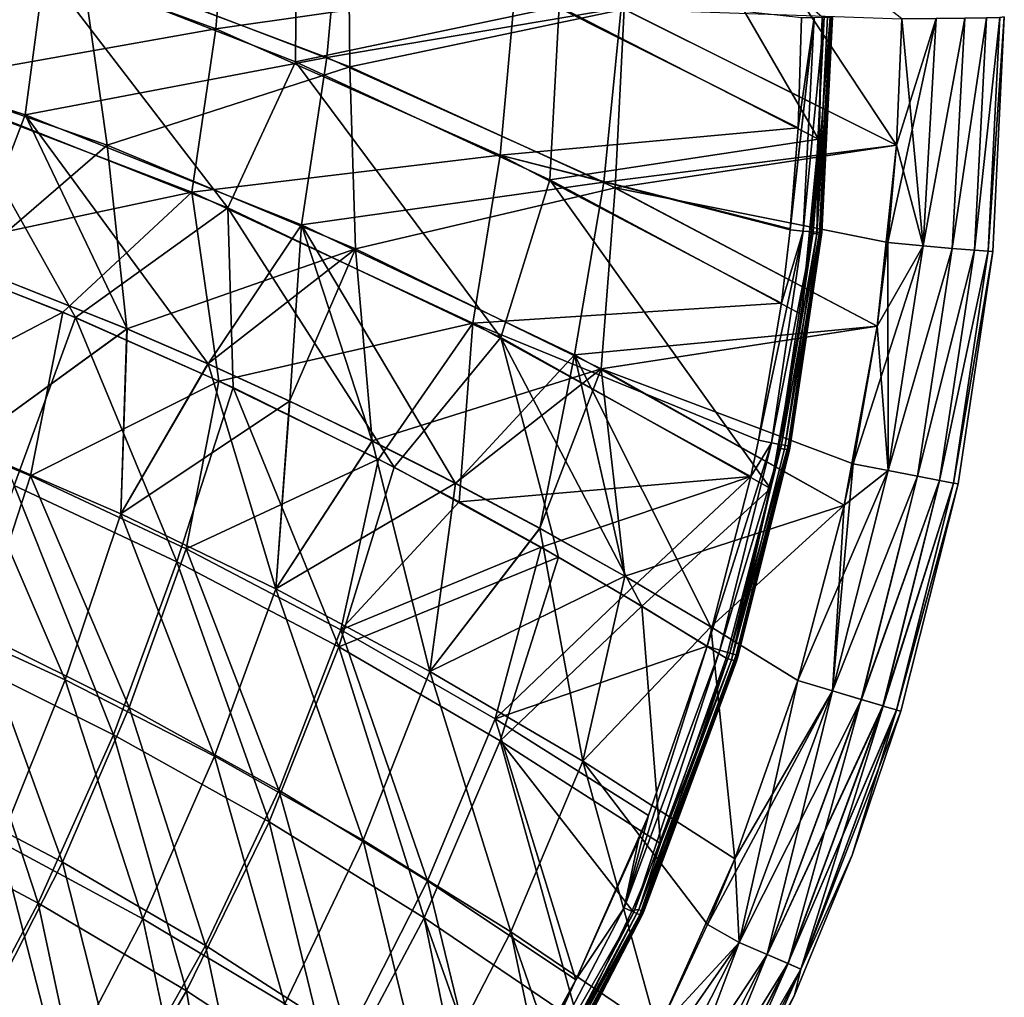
# Model space of a CAD drawing. Header units: metres. Extents: x -109 to 109, y -63 to 140.
# Tile 162 of 256: x 15 to 25, y -48 to -38. Entities that reach past the tile are written whole.
import ezdxf

# ---------------------------------------------------------------- set-up
doc = ezdxf.new("R2010")
doc.units = ezdxf.units.M
doc.layers.add('solid_502308_SW0001', color=7, linetype='CONTINUOUS')

msp = doc.modelspace()

# ---------------------------------------------------------------- linework, layer by layer
at = {"layer": 'solid_502308_SW0001'}
for points in [[(11.83013, -37.681976, 15.155005), (14.973355, -36.918419, 14.29024), (12.012409, -36.013428, 15.155692)], [(16.741285, -37.725594, 11.758393), (13.733129, -36.624306, 12.796418), (16.885197, -36.00359, 11.764322)], [(16.741285, -37.725594, 11.758393), (16.885197, -36.00359, 11.764322), (19.881645, -37.276943, 10.525388)], [(13.989138, -38.460308, -12.745575), (14.8883, -37.019798, -12.523191), (12.18038, -36.145531, -13.348876)], [(12.498308, -36.147667, -15.127188), (15.334709, -37.043262, -14.271026), (12.984237, -38.029228, -14.936039)], [(20.988428, -37.505119, 11.998724), (23.871265, -38.942547, 10.574109), (21.989204, -36.097603, 11.560923)], [(23.871265, -38.942547, 10.574109), (23.925835, -37.6222, 10.580003), (21.989204, -36.097603, 11.560923)], [(14.8883, -37.019798, -12.523191), (17.576588, -38.073044, -11.531735), (17.591743, -36.283283, -11.591715)], [(14.973355, -36.918419, 14.29024), (17.906494, -38.024517, 13.235636), (18.066156, -36.257999, 13.238715)], [(18.128485, -36.282444, -13.314356), (18.144939, -38.123856, -13.241104), (15.334709, -37.043262, -14.271026)], [(17.576588, -38.073044, -11.531735), (20.339632, -37.491985, -10.416698), (17.591743, -36.283283, -11.591715)], [(17.906494, -38.024517, 13.235636), (20.988428, -37.505119, 11.998724), (18.066156, -36.257999, 13.238715)], [(18.128485, -36.282444, -13.314356), (21.019196, -37.519367, -12.084591), (18.144939, -38.123856, -13.241104)], [(20.339632, -37.491985, -10.416698), (23.055027, -38.879589, -9.070954), (21.532827, -36.251102, -9.881822)], [(23.055027, -38.879589, -9.070954), (23.092606, -37.602219, -9.084577), (21.532827, -36.251102, -9.881822)], [(13.521213, -38.296581, 12.795276), (13.733129, -36.624306, 12.796418), (16.741285, -37.725594, 11.758393)], [(11.83013, -37.681976, 15.155005), (14.747749, -38.625462, 14.288995), (14.973355, -36.918419, 14.29024)], [(14.747749, -38.625462, 14.288995), (17.906494, -38.024517, 13.235636), (14.973355, -36.918419, 14.29024)], [(15.334709, -37.043262, -14.271026), (15.606383, -38.944889, -14.096282), (12.984237, -38.029228, -14.936039)], [(13.989138, -38.460308, -12.745575), (16.869633, -39.599224, -11.706667), (14.8883, -37.019798, -12.523191)], [(16.869633, -39.599224, -11.706667), (17.576588, -38.073044, -11.531735), (14.8883, -37.019798, -12.523191)], [(15.334709, -37.043262, -14.271026), (18.144939, -38.123856, -13.241104), (15.606383, -38.944889, -14.096282)], [(19.720951, -39.050442, 10.514966), (16.741285, -37.725594, 11.758393), (19.881645, -37.276943, 10.525388)], [(19.720951, -39.050442, 10.514966), (19.881645, -37.276943, 10.525388), (22.840685, -38.762524, 9.084051)], [(22.840685, -38.762524, 9.084051), (19.881645, -37.276943, 10.525388), (22.874891, -37.607975, 9.097461)], [(17.576588, -38.073044, -11.531735), (20.24052, -39.306137, -10.375645), (20.339632, -37.491985, -10.416698)], [(17.906494, -38.024517, 13.235636), (20.806595, -39.33173, 11.994043), (20.988428, -37.505119, 11.998724)], [(21.019196, -37.519367, -12.084591), (20.924383, -39.38945, -12.039335), (18.144939, -38.123856, -13.241104)], [(20.24052, -39.306137, -10.375645), (23.055027, -38.879589, -9.070954), (20.339632, -37.491985, -10.416698)], [(20.806595, -39.33173, 11.994043), (23.871265, -38.942547, 10.574109), (20.988428, -37.505119, 11.998724)], [(21.019196, -37.519367, -12.084591), (23.871265, -38.942547, -10.674109), (20.924383, -39.38945, -12.039335)], [(23.925835, -37.6222, -10.680003), (23.871265, -38.942547, -10.674109), (21.019196, -37.519367, -12.084591)], [(23.008823, -37.606567, 9.003309), (22.757294, -39.831066, 9.073668), (22.758419, -39.819954, 9.073766)], [(22.893532, -39.843575, 8.979991), (22.757294, -39.831066, 9.073668), (23.008823, -37.606567, 9.003309)], [(23.008823, -37.606567, 9.003309), (22.758419, -39.819954, 9.073766), (22.840685, -38.762524, 9.084051)], [(23.008823, -37.606567, 9.003309), (22.840685, -38.762524, 9.084051), (22.874891, -37.607975, 9.097461)], [(22.893532, -39.843575, 8.979991), (23.008823, -37.606567, 9.003309), (23.112316, -37.604671, 8.876463)], [(22.999098, -39.852642, 8.852444), (22.893532, -39.843575, 8.979991), (23.112316, -37.604671, 8.876463)], [(22.999098, -39.852642, 8.852444), (23.112316, -37.604671, 8.876463), (23.177662, -37.602425, 8.726367)], [(23.065916, -39.857647, 8.700769), (22.999098, -39.852642, 8.852444), (23.177662, -37.602425, 8.726367)], [(23.035261, -39.874516, -9.017949), (23.186954, -37.600891, -8.978382), (23.149521, -37.601662, -9.040156)], [(23.035261, -39.874516, -9.017949), (23.073551, -39.877773, -8.95561), (23.186954, -37.600891, -8.978382)], [(23.035261, -39.874516, -9.017949), (23.149521, -37.601662, -9.040156), (23.092606, -37.602219, -9.084577)], [(23.035261, -39.874516, -9.017949), (23.092606, -37.602219, -9.084577), (23.055027, -38.879589, -9.070954)], [(23.065916, -39.857647, 8.700769), (23.200001, -37.599998, 8.564197), (23.088892, -39.858131, 8.536542)], [(23.065916, -39.857647, 8.700769), (23.177662, -37.602425, 8.726367), (23.200001, -37.599998, 8.564197)], [(23.073551, -39.877773, -8.95561), (23.086889, -39.878403, -8.883606), (23.200001, -37.599998, -8.907339)], [(23.073551, -39.877773, -8.95561), (23.200001, -37.599998, -8.907339), (23.186954, -37.600891, -8.978382)], [(23.086889, -39.878403, -8.883606), (23.200001, -37.599998, 8.564197), (23.200001, -37.599998, -8.907339)], [(23.088892, -39.858131, 8.536542), (23.200001, -37.599998, 8.564197), (23.086889, -39.878403, -8.883606)], [(24.287189, -37.619171, -10.437951), (23.780827, -39.962696, -10.670214), (23.871265, -38.942547, -10.674109)], [(24.148909, -39.997192, -10.429829), (23.780827, -39.962696, -10.670214), (24.287189, -37.619171, -10.437951)], [(24.287189, -37.619171, -10.437951), (23.871265, -38.942547, -10.674109), (23.925835, -37.6222, -10.680003)], [(24.148909, -39.997189, 10.329828), (23.925835, -37.6222, 10.580003), (23.871265, -38.942547, 10.574109)], [(24.148909, -39.997189, 10.329828), (24.287189, -37.619171, 10.337952), (23.925835, -37.6222, 10.580003)], [(24.148909, -39.997192, -10.429829), (24.287189, -37.619171, -10.437951), (24.587669, -37.615231, -10.123511)], [(24.455694, -40.024906, -10.114271), (24.148909, -39.997192, -10.429829), (24.587669, -37.615231, -10.123511)], [(24.148909, -39.997189, 10.329828), (24.587669, -37.615231, 10.023511), (24.287189, -37.619171, 10.337952)], [(24.148909, -39.997189, 10.329828), (24.455694, -40.024902, 10.014271), (24.587669, -37.615231, 10.023511)], [(24.455694, -40.024906, -10.114271), (24.587669, -37.615231, -10.123511), (24.813061, -37.610573, -9.751554)], [(24.686264, -40.04454, -9.738884), (24.455694, -40.024906, -10.114271), (24.813061, -37.610573, -9.751554)], [(24.455694, -40.024902, 10.014271), (24.813061, -37.610573, 9.651553), (24.587669, -37.615231, 10.023511)], [(24.455694, -40.024902, 10.014271), (24.686264, -40.044537, 9.638884), (24.813061, -37.610573, 9.651553)], [(24.686264, -40.04454, -9.738884), (24.813061, -37.610573, -9.751554), (24.952705, -37.605415, -9.33967)], [(24.829405, -40.055141, -9.321918), (24.686264, -40.04454, -9.738884), (24.952705, -37.605415, -9.33967)], [(24.686264, -40.044537, 9.638884), (24.952705, -37.605415, 9.23967), (24.813061, -37.610573, 9.651553)], [(24.686264, -40.044537, 9.638884), (24.829405, -40.055141, 9.221917), (24.952705, -37.605415, 9.23967)], [(24.829405, -40.055141, 9.221917), (24.878166, -40.056141, 8.783617), (25, -37.599998, 8.80734)], [(24.829405, -40.055141, 9.221917), (25, -37.599998, 8.80734), (24.952705, -37.605415, 9.23967)], [(24.829405, -40.055141, -9.321918), (25, -37.599998, -8.907339), (24.878166, -40.056141, -8.883617)], [(24.829405, -40.055141, -9.321918), (24.952705, -37.605415, -9.33967), (25, -37.599998, -8.907339)], [(25, -37.599998, -8.907339), (25, -37.599998, 8.80734), (24.878166, -40.056141, 8.783617)], [(24.878166, -40.056141, -8.883617), (25, -37.599998, -8.907339), (24.878166, -40.056141, 8.783617)], [(14.143752, -40.20491, 14.385626), (14.747749, -38.625462, 14.288995), (11.83013, -37.681976, 15.155005)], [(16.490183, -39.436127, 11.755177), (13.521213, -38.296581, 12.795276), (16.741285, -37.725594, 11.758393)], [(16.490183, -39.436127, 11.755177), (16.741285, -37.725594, 11.758393), (19.720951, -39.050442, 10.514966)], [(12.984237, -38.029228, -14.936039), (15.606383, -38.944889, -14.096282), (14.141043, -40.203899, -14.486523)], [(14.747749, -38.625462, 14.288995), (17.639042, -39.778606, 13.233543), (17.906494, -38.024517, 13.235636)], [(17.639042, -39.778606, 13.233543), (20.806595, -39.33173, 11.994043), (17.906494, -38.024517, 13.235636)], [(18.144939, -38.123856, -13.241104), (18.20595, -40.030884, -13.103106), (15.606383, -38.944889, -14.096282)], [(16.869633, -39.599224, -11.706667), (19.725842, -40.957859, -10.472923), (17.576588, -38.073044, -11.531735)], [(19.725842, -40.957859, -10.472923), (20.24052, -39.306137, -10.375645), (17.576588, -38.073044, -11.531735)], [(18.144939, -38.123856, -13.241104), (20.924383, -39.38945, -12.039335), (18.20595, -40.030884, -13.103106)], [(13.535908, -40.065079, 12.69438), (13.521213, -38.296581, 12.795276), (16.490183, -39.436127, 11.755177)], [(13.652245, -40.108242, -12.755959), (15.271835, -40.749874, -12.185628), (13.989138, -38.460308, -12.745575)], [(15.271835, -40.749874, -12.185628), (16.869633, -39.599224, -11.706667), (13.989138, -38.460308, -12.745575)], [(14.143752, -40.20491, 14.385626), (15.814248, -40.868095, 13.798739), (14.747749, -38.625462, 14.288995)], [(16.66143, -41.234707, 13.474741), (17.639042, -39.778606, 13.233543), (14.747749, -38.625462, 14.288995)], [(15.814248, -40.868095, 13.798739), (16.66143, -41.234707, 13.474741), (14.747749, -38.625462, 14.288995)], [(19.720951, -39.050442, 10.514966), (22.840685, -38.762524, 9.084051), (22.758419, -39.819954, 9.073766)], [(15.606383, -38.944889, -14.096282), (15.812025, -40.867161, -13.899566), (14.141043, -40.203899, -14.486523)], [(15.606383, -38.944889, -14.096282), (18.20595, -40.030884, -13.103106), (15.812025, -40.867161, -13.899566)], [(20.24052, -39.306137, -10.375645), (22.876076, -40.719273, -9.055755), (23.055027, -38.879589, -9.070954)], [(20.806595, -39.33173, 11.994043), (23.669086, -40.839901, 10.567314), (23.871265, -38.942547, 10.574109)], [(23.871265, -38.942547, -10.674109), (23.780827, -39.962696, -10.670214), (20.924383, -39.38945, -12.039335)], [(22.876076, -40.719273, -9.055755), (22.977169, -39.869061, -9.062156), (23.055027, -38.879589, -9.070954)], [(23.035261, -39.874516, -9.017949), (23.055027, -38.879589, -9.070954), (22.977169, -39.869061, -9.062156)], [(23.669086, -40.839901, 10.567314), (23.780827, -39.962692, 10.570214), (23.871265, -38.942547, 10.574109)], [(24.148909, -39.997189, 10.329828), (23.871265, -38.942547, 10.574109), (23.780827, -39.962692, 10.570214)], [(19.434258, -40.808388, 10.508364), (16.490183, -39.436127, 11.755177), (19.720951, -39.050442, 10.514966)], [(19.434258, -40.808388, 10.508364), (19.720951, -39.050442, 10.514966), (22.666401, -40.599419, 9.067354)], [(22.757294, -39.831066, 9.073668), (19.720951, -39.050442, 10.514966), (22.758419, -39.819954, 9.073766)], [(22.757294, -39.831066, 9.073668), (22.666401, -40.599419, 9.067354), (19.720951, -39.050442, 10.514966)], [(17.639042, -39.778606, 13.233543), (20.499054, -41.141418, 11.990699), (20.806595, -39.33173, 11.994043)], [(19.725842, -40.957859, -10.472923), (22.551916, -42.538425, -9.045342), (20.24052, -39.306137, -10.375645)], [(22.551916, -42.538425, -9.045342), (22.876076, -40.719273, -9.055755), (20.24052, -39.306137, -10.375645)], [(20.499054, -41.141418, 11.990699), (23.669086, -40.839901, 10.567314), (20.806595, -39.33173, 11.994043)], [(15.140285, -40.694904, 12.134431), (13.535908, -40.065079, 12.69438), (16.490183, -39.436127, 11.755177)], [(16.775623, -41.414623, 11.496286), (15.140285, -40.694904, 12.134431), (16.490183, -39.436127, 11.755177)], [(16.775623, -41.414623, 11.496286), (16.490183, -39.436127, 11.755177), (19.434258, -40.808388, 10.508364)], [(20.924383, -39.38945, -12.039335), (20.779308, -41.28722, -11.958016), (18.20595, -40.030884, -13.103106)], [(20.924383, -39.38945, -12.039335), (23.669086, -40.839901, -10.667314), (20.779308, -41.28722, -11.958016)], [(23.780827, -39.962696, -10.670214), (23.669086, -40.839901, -10.667314), (20.924383, -39.38945, -12.039335)], [(15.271835, -40.749874, -12.185628), (16.923153, -41.483471, -11.535336), (16.869633, -39.599224, -11.706667)], [(18.609119, -42.317158, -10.798531), (19.725842, -40.957859, -10.472923), (16.869633, -39.599224, -11.706667)], [(16.923153, -41.483471, -11.535336), (18.609119, -42.317158, -10.798531), (16.869633, -39.599224, -11.706667)], [(16.66143, -41.234707, 13.474741), (17.51652, -41.625713, 13.129524), (17.639042, -39.778606, 13.233543)], [(17.51652, -41.625713, 13.129524), (18.380913, -42.04266, 12.761801), (17.639042, -39.778606, 13.233543)], [(19.254034, -42.486237, 12.371027), (20.499054, -41.141418, 11.990699), (17.639042, -39.778606, 13.233543)], [(18.380913, -42.04266, 12.761801), (19.254034, -42.486237, 12.371027), (17.639042, -39.778606, 13.233543)], [(22.893532, -39.843575, 8.979991), (22.426395, -42.03487, 9.05792), (22.666401, -40.599419, 9.067354)], [(22.562572, -42.061134, 8.964573), (22.426395, -42.03487, 9.05792), (22.893532, -39.843575, 8.979991)], [(22.562572, -42.061134, 8.964573), (22.893532, -39.843575, 8.979991), (22.999098, -39.852642, 8.852444)], [(22.66823, -42.081192, 8.83659), (22.562572, -42.061134, 8.964573), (22.999098, -39.852642, 8.852444)], [(22.640213, -42.117386, -9.047373), (22.977169, -39.869061, -9.062156), (22.876076, -40.719273, -9.055755)], [(23.035261, -39.874516, -9.017949), (22.977169, -39.869061, -9.062156), (22.640213, -42.117386, -9.047373)], [(22.698349, -42.128689, -9.003236), (23.035261, -39.874516, -9.017949), (22.640213, -42.117386, -9.047373)], [(22.893532, -39.843575, 8.979991), (22.666401, -40.599419, 9.067354), (22.757294, -39.831066, 9.073668)], [(22.66823, -42.081192, 8.83659), (22.999098, -39.852642, 8.852444), (23.065916, -39.857647, 8.700769)], [(22.735184, -42.093441, 8.683904), (22.66823, -42.081192, 8.83659), (23.065916, -39.857647, 8.700769)], [(22.698349, -42.128689, -9.003236), (23.073551, -39.877773, -8.95561), (23.035261, -39.874516, -9.017949)], [(22.698349, -42.128689, -9.003236), (22.736732, -42.136005, -8.940538), (23.073551, -39.877773, -8.95561)], [(22.735184, -42.093441, 8.683904), (23.065916, -39.857647, 8.700769), (23.088892, -39.858131, 8.536542)], [(22.735184, -42.093441, 8.683904), (23.088892, -39.858131, 8.536542), (22.758224, -42.096977, 8.518368)], [(22.736732, -42.136005, -8.940538), (23.086889, -39.878403, -8.883606), (23.073551, -39.877773, -8.95561)], [(22.736732, -42.136005, -8.940538), (22.749992, -42.138432, -8.867931), (23.086889, -39.878403, -8.883606)], [(22.758224, -42.096977, 8.518368), (23.086889, -39.878403, -8.883606), (22.749992, -42.138432, -8.867931)], [(22.758224, -42.096977, 8.518368), (23.088892, -39.858131, 8.536542), (23.086889, -39.878403, -8.883606)], [(24.148909, -39.997192, -10.429829), (23.416273, -42.280991, -10.663348), (23.669086, -40.839901, -10.667314)], [(23.784409, -42.353069, -10.424133), (23.416273, -42.280991, -10.663348), (24.148909, -39.997192, -10.429829)], [(23.78441, -42.353062, 10.324133), (23.780827, -39.962692, 10.570214), (23.669086, -40.839901, 10.567314)], [(24.148909, -39.997192, -10.429829), (23.669086, -40.839901, -10.667314), (23.780827, -39.962696, -10.670214)], [(23.78441, -42.353062, 10.324133), (24.148909, -39.997189, 10.329828), (23.780827, -39.962692, 10.570214)], [(23.784409, -42.353069, -10.424133), (24.148909, -39.997192, -10.429829), (24.455694, -40.024906, -10.114271)], [(23.78441, -42.353062, 10.324133), (24.455694, -40.024902, 10.014271), (24.148909, -39.997189, 10.329828)], [(13.168874, -41.725315, 12.67075), (13.535908, -40.065079, 12.69438), (15.140285, -40.694904, 12.134431)], [(14.630108, -42.507908, -12.229241), (15.271835, -40.749874, -12.185628), (13.652245, -40.108242, -12.755959)], [(18.20595, -40.030884, -13.103106), (16.659382, -41.233795, -13.575545), (15.812025, -40.867161, -13.899566)], [(18.20595, -40.030884, -13.103106), (17.514635, -41.624828, -13.230306), (16.659382, -41.233795, -13.575545)], [(18.20595, -40.030884, -13.103106), (18.379208, -42.041813, -12.862544), (17.514635, -41.624828, -13.230306)], [(18.20595, -40.030884, -13.103106), (20.779308, -41.28722, -11.958016), (18.379208, -42.041813, -12.862544)], [(24.091644, -42.412632, -10.107913), (23.784409, -42.353069, -10.424133), (24.455694, -40.024906, -10.114271)], [(23.78441, -42.353062, 10.324133), (24.091646, -42.412624, 10.007914), (24.455694, -40.024902, 10.014271)], [(24.091644, -42.412632, -10.107913), (24.455694, -40.024906, -10.114271), (24.686264, -40.04454, -9.738884)], [(24.322794, -42.456684, -9.730334), (24.091644, -42.412632, -10.107913), (24.686264, -40.04454, -9.738884)], [(24.091646, -42.412624, 10.007914), (24.686264, -40.044537, 9.638884), (24.455694, -40.024902, 10.014271)], [(24.091646, -42.412624, 10.007914), (24.322796, -42.456676, 9.630334), (24.686264, -40.044537, 9.638884)], [(24.322794, -42.456684, -9.730334), (24.686264, -40.04454, -9.738884), (24.829405, -40.055141, -9.321918)], [(24.466419, -42.483047, -9.31008), (24.322794, -42.456684, -9.730334), (24.829405, -40.055141, -9.321918)], [(24.322796, -42.456676, 9.630334), (24.829405, -40.055141, 9.221917), (24.686264, -40.044537, 9.638884)], [(24.322796, -42.456676, 9.630334), (24.466421, -42.48304, 9.210079), (24.829405, -40.055141, 9.221917)], [(24.466419, -42.483047, -9.31008), (24.829405, -40.055141, -9.321918), (24.878166, -40.056141, -8.883617)], [(24.466419, -42.483047, -9.31008), (24.878166, -40.056141, -8.883617), (24.515406, -42.490448, -8.867926)], [(24.466421, -42.48304, 9.210079), (24.878166, -40.056141, 8.783617), (24.829405, -40.055141, 9.221917)], [(24.466421, -42.48304, 9.210079), (24.515408, -42.49044, 8.767926), (24.878166, -40.056141, 8.783617)], [(24.515406, -42.490448, -8.867926), (24.878166, -40.056141, -8.883617), (24.515408, -42.49044, 8.767926)], [(24.878166, -40.056141, -8.883617), (24.878166, -40.056141, 8.783617), (24.515408, -42.49044, 8.767926)], [(14.114108, -42.100616, 14.236126), (15.814248, -40.868095, 13.798739), (14.143752, -40.20491, 14.385626)], [(14.11411, -42.100613, -14.336125), (14.141043, -40.203899, -14.486523), (15.812025, -40.867161, -13.899566)], [(19.434258, -40.808388, 10.508364), (22.666401, -40.599419, 9.067354), (22.426395, -42.03487, 9.05792)], [(14.803211, -42.407928, 12.083758), (13.168874, -41.725315, 12.67075), (15.140285, -40.694904, 12.134431)], [(14.803211, -42.407928, 12.083758), (15.140285, -40.694904, 12.134431), (16.775623, -41.414623, 11.496286)], [(22.551916, -42.538425, -9.045342), (22.640213, -42.117386, -9.047373), (22.876076, -40.719273, -9.055755)], [(16.334803, -43.30825, -11.544794), (15.271835, -40.749874, -12.185628), (14.630108, -42.507908, -12.229241)], [(16.334803, -43.30825, -11.544794), (16.923153, -41.483471, -11.535336), (15.271835, -40.749874, -12.185628)], [(18.444857, -42.232109, 10.773594), (16.775623, -41.414623, 11.496286), (19.434258, -40.808388, 10.508364)], [(19.29232, -42.679886, 10.378661), (18.444857, -42.232109, 10.773594), (19.434258, -40.808388, 10.508364)], [(19.29232, -42.679886, 10.378661), (19.434258, -40.808388, 10.508364), (22.347126, -42.415611, 9.055907)], [(22.347126, -42.415611, 9.055907), (19.434258, -40.808388, 10.508364), (22.426395, -42.03487, 9.05792)], [(14.114108, -42.100616, 14.236126), (15.746817, -42.806961, 13.631602), (15.814248, -40.868095, 13.798739)], [(15.746819, -42.806961, -13.731602), (14.11411, -42.100613, -14.336125), (15.812025, -40.867161, -13.899566)], [(15.746817, -42.806961, 13.631602), (16.66143, -41.234707, 13.474741), (15.814248, -40.868095, 13.798739)], [(15.746819, -42.806961, -13.731602), (15.812025, -40.867161, -13.899566), (16.659382, -41.233795, -13.575545)], [(20.499054, -41.141418, 11.990699), (23.323015, -42.71468, 10.562337), (23.669086, -40.839901, 10.567314)], [(23.669086, -40.839901, -10.667314), (23.416273, -42.280991, -10.663348), (20.779308, -41.28722, -11.958016)], [(23.323015, -42.71468, 10.562337), (23.416275, -42.280983, 10.563348), (23.669086, -40.839901, 10.567314)], [(23.78441, -42.353062, 10.324133), (23.669086, -40.839901, 10.567314), (23.416275, -42.280983, 10.563348)], [(18.609119, -42.317158, -10.798531), (20.330618, -43.259163, -9.968667), (19.725842, -40.957859, -10.472923)], [(21.204777, -43.773514, -9.516687), (22.551916, -42.538425, -9.045342), (19.725842, -40.957859, -10.472923)], [(20.330618, -43.259163, -9.968667), (21.204777, -43.773514, -9.516687), (19.725842, -40.957859, -10.472923)], [(15.746817, -42.806961, 13.631602), (17.370392, -43.591789, 12.961108), (16.66143, -41.234707, 13.474741)], [(15.746819, -42.806961, -13.731602), (16.659382, -41.233795, -13.575545), (17.514635, -41.624828, -13.230306)], [(17.370392, -43.591789, 12.961108), (17.51652, -41.625713, 13.129524), (16.66143, -41.234707, 13.474741)], [(19.254034, -42.486237, 12.371027), (20.136152, -42.957588, 11.956276), (20.499054, -41.141418, 11.990699)], [(20.136152, -42.957588, 11.956276), (21.027765, -43.458069, 11.516438), (20.499054, -41.141418, 11.990699)], [(21.928286, -43.988487, 11.050895), (23.323015, -42.71468, 10.562337), (20.499054, -41.141418, 11.990699)], [(21.027765, -43.458069, 11.516438), (21.928286, -43.988487, 11.050895), (20.499054, -41.141418, 11.990699)], [(20.779308, -41.28722, -11.958016), (19.252502, -42.485439, -12.471729), (18.379208, -42.041813, -12.862544)], [(20.779308, -41.28722, -11.958016), (20.134848, -42.956875, -12.056904), (19.252502, -42.485439, -12.471729)], [(20.779308, -41.28722, -11.958016), (21.026804, -43.457516, -11.616924), (20.134848, -42.956875, -12.056904)], [(20.779308, -41.28722, -11.958016), (23.323015, -42.714684, -10.662337), (21.026804, -43.457516, -11.616924)], [(23.416273, -42.280991, -10.663348), (23.323015, -42.714684, -10.662337), (20.779308, -41.28722, -11.958016)], [(16.43181, -43.173008, 11.427511), (14.803211, -42.407928, 12.083758), (16.775623, -41.414623, 11.496286)], [(16.43181, -43.173008, 11.427511), (16.775623, -41.414623, 11.496286), (18.444857, -42.232109, 10.773594)], [(18.031986, -44.200081, -10.784263), (16.923153, -41.483471, -11.535336), (16.334803, -43.30825, -11.544794)], [(18.031986, -44.200081, -10.784263), (18.609119, -42.317158, -10.798531), (16.923153, -41.483471, -11.535336)], [(17.370396, -43.591789, -13.061108), (15.746819, -42.806961, -13.731602), (17.514635, -41.624828, -13.230306)], [(17.370392, -43.591789, 12.961108), (18.380913, -42.04266, 12.761801), (17.51652, -41.625713, 13.129524)], [(17.370396, -43.591789, -13.061108), (17.514635, -41.624828, -13.230306), (18.379208, -42.041813, -12.862544)], [(14.26511, -44.05278, 12.043624), (13.168874, -41.725315, 12.67075), (14.803211, -42.407928, 12.083758)], [(17.370392, -43.591789, 12.961108), (18.983923, -44.455097, 12.225019), (18.380913, -42.04266, 12.761801)], [(17.370396, -43.591789, -13.061108), (18.379208, -42.041813, -12.862544), (19.252502, -42.485439, -12.471729)], [(18.983923, -44.455097, 12.225019), (19.254034, -42.486237, 12.371027), (18.380913, -42.04266, 12.761801)], [(22.562572, -42.061134, 8.964573), (21.887651, -44.192551, 9.049037), (22.347126, -42.415611, 9.055907)], [(22.562572, -42.061134, 8.964573), (22.021877, -44.232601, 8.955479), (21.887651, -44.192551, 9.049037)], [(22.66823, -42.081192, 8.83659), (22.021877, -44.232601, 8.955479), (22.562572, -42.061134, 8.964573)], [(22.562572, -42.061134, 8.964573), (22.347126, -42.415611, 9.055907), (22.426395, -42.03487, 9.05792)], [(13.59236, -43.822086, 14.186196), (15.165611, -44.542442, 13.589838), (14.114108, -42.100616, 14.236126)], [(15.165614, -44.542442, -13.689837), (13.592361, -43.822086, -14.286196), (14.11411, -42.100613, -14.336125)], [(15.165611, -44.542442, 13.589838), (15.746817, -42.806961, 13.631602), (14.114108, -42.100616, 14.236126)], [(15.165614, -44.542442, -13.689837), (14.11411, -42.100613, -14.336125), (15.746819, -42.806961, -13.731602)], [(22.66823, -42.081192, 8.83659), (22.126177, -44.263554, 8.826225), (22.021877, -44.232601, 8.955479)], [(22.735184, -42.093441, 8.683904), (22.126177, -44.263554, 8.826225), (22.66823, -42.081192, 8.83659)], [(22.735184, -42.093441, 8.683904), (22.19186, -44.282822, 8.671768), (22.126177, -44.263554, 8.826225)], [(22.14469, -44.335228, -8.994604), (22.640213, -42.117386, -9.047373), (22.551916, -42.538425, -9.045342)], [(22.14469, -44.335228, -8.994604), (22.698349, -42.128689, -9.003236), (22.640213, -42.117386, -9.047373)], [(22.14469, -44.335228, -8.994604), (22.736732, -42.136005, -8.940538), (22.698349, -42.128689, -9.003236)], [(22.14469, -44.335228, -8.994604), (22.182482, -44.346539, -8.931135), (22.736732, -42.136005, -8.940538)], [(22.182482, -44.346539, -8.931135), (22.749992, -42.138432, -8.867931), (22.736732, -42.136005, -8.940538)], [(22.182482, -44.346539, -8.931135), (22.195681, -44.34866, -8.859151), (22.749992, -42.138432, -8.867931)], [(22.735184, -42.093441, 8.683904), (22.758224, -42.096977, 8.518368), (22.19186, -44.282822, 8.671768)], [(22.19186, -44.282822, 8.671768), (22.758224, -42.096977, 8.518368), (22.213728, -44.288898, 8.508309)], [(22.749992, -42.138432, -8.867931), (22.195681, -44.34866, -8.859151), (22.213728, -44.288898, 8.508309)], [(22.758224, -42.096977, 8.518368), (22.749992, -42.138432, -8.867931), (22.213728, -44.288898, 8.508309)], [(18.053488, -44.020939, 10.702174), (16.43181, -43.173008, 11.427511), (18.444857, -42.232109, 10.773594)], [(18.053488, -44.020939, 10.702174), (18.444857, -42.232109, 10.773594), (19.29232, -42.679886, 10.378661)], [(18.031986, -44.200081, -10.784263), (20.330618, -43.259163, -9.968667), (18.609119, -42.317158, -10.798531)], [(23.784409, -42.353069, -10.424133), (22.837347, -44.549774, -10.658913), (23.323015, -42.714684, -10.662337)], [(23.201134, -44.659588, -10.418584), (22.837347, -44.549774, -10.658913), (23.784409, -42.353069, -10.424133)], [(23.200125, -44.659283, 10.31943), (23.416275, -42.280983, 10.563348), (23.323015, -42.71468, 10.562337)], [(23.200125, -44.659283, 10.31943), (23.78441, -42.353062, 10.324133), (23.416275, -42.280983, 10.563348)], [(23.200125, -44.659283, 10.31943), (24.091646, -42.412624, 10.007914), (23.78441, -42.353062, 10.324133)], [(23.201134, -44.659588, -10.418584), (23.784409, -42.353069, -10.424133), (24.091644, -42.412632, -10.107913)], [(23.784409, -42.353069, -10.424133), (23.323015, -42.714684, -10.662337), (23.416273, -42.280991, -10.663348)], [(15.836784, -44.833725, 11.395631), (14.26511, -44.05278, 12.043624), (14.803211, -42.407928, 12.083758)], [(15.836784, -44.833725, 11.395631), (14.803211, -42.407928, 12.083758), (16.43181, -43.173008, 11.427511)], [(20.148939, -43.155338, 9.959998), (19.29232, -42.679886, 10.378661), (22.347126, -42.415611, 9.055907)], [(21.014164, -43.65926, 9.51702), (20.148939, -43.155338, 9.959998), (22.347126, -42.415611, 9.055907)], [(21.014164, -43.65926, 9.51702), (22.347126, -42.415611, 9.055907), (21.887651, -44.192551, 9.049037)], [(23.200125, -44.659283, 10.31943), (23.503883, -44.750671, 10.000148), (24.091646, -42.412624, 10.007914)], [(23.50112, -44.74984, -10.103785), (23.201134, -44.659588, -10.418584), (24.091644, -42.412632, -10.107913)], [(23.50112, -44.74984, -10.103785), (24.091644, -42.412632, -10.107913), (24.322794, -42.456684, -9.730334)], [(23.728436, -44.817871, -9.725117), (23.50112, -44.74984, -10.103785), (24.322794, -42.456684, -9.730334)], [(23.503883, -44.750671, 10.000148), (24.322796, -42.456676, 9.630334), (24.091646, -42.412624, 10.007914)], [(23.503883, -44.750671, 10.000148), (23.728436, -44.817871, 9.625116), (24.322796, -42.456676, 9.630334)], [(23.728436, -44.817871, 9.625116), (23.731686, -44.81884, 9.618022), (24.322796, -42.456676, 9.630334)], [(23.728436, -44.817871, -9.725117), (24.322794, -42.456684, -9.730334), (24.466419, -42.483047, -9.31008)], [(23.731686, -44.81884, 9.618022), (24.466421, -42.48304, 9.210079), (24.322796, -42.456676, 9.630334)], [(14.630108, -42.507908, -12.229241), (14.032726, -44.302261, -12.17994), (15.670382, -45.119751, -11.505759)], [(16.334803, -43.30825, -11.544794), (14.630108, -42.507908, -12.229241), (15.670382, -45.119751, -11.505759)], [(18.983927, -44.455097, -12.325018), (17.370396, -43.591789, -13.061108), (19.252502, -42.485439, -12.471729)], [(18.983923, -44.455097, 12.225019), (20.136152, -42.957588, 11.956276), (19.254034, -42.486237, 12.371027)], [(18.983927, -44.455097, -12.325018), (19.252502, -42.485439, -12.471729), (20.134848, -42.956875, -12.056904)], [(21.204777, -43.773514, -9.516687), (22.087334, -44.317978, -9.039091), (22.551916, -42.538425, -9.045342)], [(22.14469, -44.335228, -8.994604), (22.551916, -42.538425, -9.045342), (22.087334, -44.317978, -9.039091)], [(23.732241, -44.819004, -9.716801), (23.728436, -44.817871, -9.725117), (24.466419, -42.483047, -9.31008)], [(23.731686, -44.81884, 9.618022), (23.869661, -44.859657, 9.203218), (24.466421, -42.48304, 9.210079)], [(23.869661, -44.859653, -9.303218), (23.732241, -44.819004, -9.716801), (24.466419, -42.483047, -9.31008)], [(23.869661, -44.859657, 9.203218), (23.871996, -44.860336, 9.192402), (24.466421, -42.48304, 9.210079)], [(23.869661, -44.859653, -9.303218), (24.466419, -42.483047, -9.31008), (24.515406, -42.490448, -8.867926)], [(23.872278, -44.860416, -9.291082), (23.869661, -44.859653, -9.303218), (24.515406, -42.490448, -8.867926)], [(23.871996, -44.860336, 9.192402), (24.515408, -42.49044, 8.767926), (24.466421, -42.48304, 9.210079)], [(23.871996, -44.860336, 9.192402), (23.917751, -44.873112, 8.759151), (24.515408, -42.49044, 8.767926)], [(23.872278, -44.860416, -9.291082), (24.515406, -42.490448, -8.867926), (23.917751, -44.873112, -8.859151)], [(24.515406, -42.490448, -8.867926), (24.515408, -42.49044, 8.767926), (23.917751, -44.873112, 8.759151)], [(23.917751, -44.873112, -8.859151), (24.515406, -42.490448, -8.867926), (23.917751, -44.873112, 8.759151)], [(18.053488, -44.020939, 10.702174), (19.29232, -42.679886, 10.378661), (20.148939, -43.155338, 9.959998)], [(23.323015, -42.714684, -10.662337), (21.927761, -43.988171, -11.151172), (21.026804, -43.457516, -11.616924)], [(23.323015, -42.714684, -10.662337), (22.837347, -44.549774, -10.658913), (21.927761, -43.988171, -11.151172)], [(21.928286, -43.988487, 11.050895), (22.837347, -44.549774, 10.558912), (23.323015, -42.71468, 10.562337)], [(23.200125, -44.659283, 10.31943), (23.323015, -42.71468, 10.562337), (22.837347, -44.549774, 10.558912)], [(15.165611, -44.542442, 13.589838), (16.730362, -45.342838, 12.928331), (15.746817, -42.806961, 13.631602)], [(16.730366, -45.342838, -13.028331), (15.165614, -44.542442, -13.689837), (15.746819, -42.806961, -13.731602)], [(16.730362, -45.342838, 12.928331), (17.370392, -43.591789, 12.961108), (15.746817, -42.806961, 13.631602)], [(16.730366, -45.342838, -13.028331), (15.746819, -42.806961, -13.731602), (17.370396, -43.591789, -13.061108)], [(18.983923, -44.455097, 12.225019), (20.5865, -45.396893, 11.423714), (20.136152, -42.957588, 11.956276)], [(18.983927, -44.455097, -12.325018), (20.134848, -42.956875, -12.056904), (21.026804, -43.457516, -11.616924)], [(20.5865, -45.396893, 11.423714), (21.027765, -43.458069, 11.516438), (20.136152, -42.957588, 11.956276)], [(17.402277, -45.699242, 10.679253), (15.836784, -44.833725, 11.395631), (16.43181, -43.173008, 11.427511)], [(17.402277, -45.699242, 10.679253), (16.43181, -43.173008, 11.427511), (18.053488, -44.020939, 10.702174)], [(19.667061, -44.952118, 9.907916), (18.053488, -44.020939, 10.702174), (20.148939, -43.155338, 9.959998)], [(19.667061, -44.952118, 9.907916), (20.148939, -43.155338, 9.959998), (21.014164, -43.65926, 9.51702)], [(19.720295, -45.183853, -9.947837), (20.330618, -43.259163, -9.968667), (18.031986, -44.200081, -10.784263)], [(19.720295, -45.183853, -9.947837), (21.204777, -43.773514, -9.516687), (20.330618, -43.259163, -9.968667)], [(16.334803, -43.30825, -11.544794), (15.670382, -45.119751, -11.505759), (17.301411, -46.030693, -10.756439)], [(18.031986, -44.200081, -10.784263), (16.334803, -43.30825, -11.544794), (17.301411, -46.030693, -10.756439)], [(20.586504, -45.396893, -11.523712), (18.983927, -44.455097, -12.325018), (21.026804, -43.457516, -11.616924)], [(20.5865, -45.396893, 11.423714), (21.928286, -43.988487, 11.050895), (21.027765, -43.458069, 11.516438)], [(20.586504, -45.396893, -11.523712), (21.026804, -43.457516, -11.616924), (21.927761, -43.988171, -11.151172)], [(16.730362, -45.342838, 12.928331), (18.285767, -46.223274, 12.202028), (17.370392, -43.591789, 12.961108)], [(18.285769, -46.223274, -12.302028), (16.730366, -45.342838, -13.028331), (17.370396, -43.591789, -13.061108)], [(18.285767, -46.223274, 12.202028), (18.983923, -44.455097, 12.225019), (17.370392, -43.591789, 12.961108)], [(18.285769, -46.223274, -12.302028), (17.370396, -43.591789, -13.061108), (18.983927, -44.455097, -12.325018)], [(19.667061, -44.952118, 9.907916), (21.014164, -43.65926, 9.51702), (21.887651, -44.192551, 9.049037)], [(21.400944, -46.259945, -9.034571), (21.204777, -43.773514, -9.516687), (19.720295, -45.183853, -9.947837)], [(21.400944, -46.259945, -9.034571), (22.087334, -44.317978, -9.039091), (21.204777, -43.773514, -9.516687)], [(14.482599, -46.239872, 13.520009), (15.165611, -44.542442, 13.589838), (13.59236, -43.822086, 14.186196)], [(14.482598, -46.239868, -13.62001), (13.592361, -43.822086, -14.286196), (15.165614, -44.542442, -13.689837)], [(18.960442, -46.649715, 9.894631), (17.402277, -45.699242, 10.679253), (18.053488, -44.020939, 10.702174)], [(18.960442, -46.649715, 9.894631), (18.053488, -44.020939, 10.702174), (19.667061, -44.952118, 9.907916)], [(20.5865, -45.396893, 11.423714), (22.179031, -46.418365, 10.55654), (21.928286, -43.988487, 11.050895)], [(22.17902, -46.418392, -10.65654), (20.586504, -45.396893, -11.523712), (21.927761, -43.988171, -11.151172)], [(22.17902, -46.418392, -10.65654), (21.927761, -43.988171, -11.151172), (22.837347, -44.549774, -10.658913)], [(22.179031, -46.418365, 10.55654), (22.837347, -44.549774, 10.558912), (21.928286, -43.988487, 11.050895)], [(15.135959, -46.452629, 11.343065), (13.631945, -45.663216, 11.976854), (14.26511, -44.05278, 12.043624)], [(15.135959, -46.452629, 11.343065), (14.26511, -44.05278, 12.043624), (15.836784, -44.833725, 11.395631)], [(18.031986, -44.200081, -10.784263), (17.301411, -46.030693, -10.756439), (18.92449, -47.035522, -9.932138)], [(19.720295, -45.183853, -9.947837), (18.031986, -44.200081, -10.784263), (18.92449, -47.035522, -9.932138)], [(21.272449, -45.966618, 9.04447), (19.667061, -44.952118, 9.907916), (21.887651, -44.192551, 9.049037)], [(21.020184, -46.932034, 8.949338), (21.272449, -45.966618, 9.04447), (21.887651, -44.192551, 9.049037)], [(22.021877, -44.232601, 8.955479), (21.020184, -46.932034, 8.949338), (21.887651, -44.192551, 9.049037)], [(21.120041, -46.976265, 8.820439), (21.020184, -46.932034, 8.949338), (22.021877, -44.232601, 8.955479)], [(22.126177, -44.263554, 8.826225), (21.120041, -46.976265, 8.820439), (22.021877, -44.232601, 8.955479)], [(14.032726, -44.302261, -12.17994), (13.325958, -46.056046, -12.097201), (14.883475, -46.881538, -11.440459)], [(15.670382, -45.119751, -11.505759), (14.032726, -44.302261, -12.17994), (14.883475, -46.881538, -11.440459)], [(21.183174, -47.00399, 8.666205), (21.120041, -46.976265, 8.820439), (22.126177, -44.263554, 8.826225)], [(21.174206, -46.949738, -8.988971), (22.14469, -44.335228, -8.994604), (21.400944, -46.259945, -9.034571)], [(21.174206, -46.949738, -8.988971), (22.182482, -44.346539, -8.931135), (22.14469, -44.335228, -8.994604)], [(22.19186, -44.282822, 8.671768), (21.183174, -47.00399, 8.666205), (22.126177, -44.263554, 8.826225)], [(22.19186, -44.282822, 8.671768), (21.21011, -47.000515, 8.500938), (21.183174, -47.00399, 8.666205)], [(22.19186, -44.282822, 8.671768), (22.213728, -44.288898, 8.508309), (21.21011, -47.000515, 8.500938)], [(21.227377, -46.961479, -8.853064), (21.21011, -47.000515, 8.500938), (22.213728, -44.288898, 8.508309)], [(22.195681, -44.34866, -8.859151), (21.227377, -46.961479, -8.853064), (22.213728, -44.288898, 8.508309)], [(22.14469, -44.335228, -8.994604), (22.087334, -44.317978, -9.039091), (21.400944, -46.259945, -9.034571)], [(21.210527, -46.965672, -8.925635), (22.182482, -44.346539, -8.931135), (21.174206, -46.949738, -8.988971)], [(21.210527, -46.965672, -8.925635), (22.195681, -44.34866, -8.859151), (22.182482, -44.346539, -8.931135)], [(21.210527, -46.965672, -8.925635), (21.227377, -46.961479, -8.853064), (22.195681, -44.34866, -8.859151)], [(15.977837, -47.048218, -12.973557), (14.482598, -46.239868, -13.62001), (15.165614, -44.542442, -13.689837)], [(14.482599, -46.239872, 13.520009), (15.977839, -47.048225, 12.873554), (15.165611, -44.542442, 13.589838)], [(15.977839, -47.048225, 12.873554), (16.730362, -45.342838, 12.928331), (15.165611, -44.542442, 13.589838)], [(15.977837, -47.048218, -12.973557), (15.165614, -44.542442, -13.689837), (16.730366, -45.342838, -13.028331)], [(18.285767, -46.223274, 12.202028), (19.830973, -47.18375, 11.41128), (18.983923, -44.455097, 12.225019)], [(19.830976, -47.18375, -11.511278), (18.285769, -46.223274, -12.302028), (18.983927, -44.455097, -12.325018)], [(19.830973, -47.18375, 11.41128), (20.5865, -45.396893, 11.423714), (18.983923, -44.455097, 12.225019)], [(19.830976, -47.18375, -11.511278), (18.983927, -44.455097, -12.325018), (20.586504, -45.396893, -11.523712)], [(22.224466, -47.295094, -10.416709), (22.17902, -46.418392, -10.65654), (22.837347, -44.549774, -10.658913)], [(23.200125, -44.659283, 10.31943), (22.837347, -44.549774, 10.558912), (22.179031, -46.418365, 10.55654)], [(22.224466, -47.295094, -10.416709), (22.837347, -44.549774, -10.658913), (23.201134, -44.659588, -10.418584)], [(23.200125, -44.659283, 10.31943), (22.179031, -46.418365, 10.55654), (21.891491, -47.106091, 10.55585)], [(22.223495, -47.294674, 10.317552), (23.200125, -44.659283, 10.31943), (21.891491, -47.106091, 10.55585)], [(22.223495, -47.294674, 10.317552), (23.503883, -44.750671, 10.000148), (23.200125, -44.659283, 10.31943)], [(22.516176, -47.421772, -10.098248), (22.224466, -47.295094, -10.416709), (23.201134, -44.659588, -10.418584)], [(22.516176, -47.421772, -10.098248), (23.201134, -44.659588, -10.418584), (23.50112, -44.74984, -10.103785)], [(22.735281, -47.516655, -9.716735), (22.516176, -47.421772, -10.098248), (23.50112, -44.74984, -10.103785)], [(22.735281, -47.516655, -9.716735), (23.50112, -44.74984, -10.103785), (23.728436, -44.817871, -9.725117)], [(16.634504, -47.327518, 10.642246), (15.135959, -46.452629, 11.343065), (15.836784, -44.833725, 11.395631)], [(16.634504, -47.327518, 10.642246), (15.836784, -44.833725, 11.395631), (17.402277, -45.699242, 10.679253)], [(22.223495, -47.294674, 10.317552), (22.515402, -47.421444, 9.999305), (23.503883, -44.750671, 10.000148)], [(22.515402, -47.421444, 9.999305), (23.728436, -44.817871, 9.625116), (23.503883, -44.750671, 10.000148)], [(22.515402, -47.421444, 9.999305), (23.731686, -44.81884, 9.618022), (23.728436, -44.817871, 9.625116)], [(22.515402, -47.421444, 9.999305), (22.734743, -47.516426, 9.617954), (23.731686, -44.81884, 9.618022)], [(22.734743, -47.516426, 9.617954), (23.869661, -44.859657, 9.203218), (23.731686, -44.81884, 9.618022)], [(22.735281, -47.516655, -9.716735), (23.728436, -44.817871, -9.725117), (23.732241, -44.819004, -9.716801)], [(22.870687, -47.574928, -9.291494), (22.735281, -47.516655, -9.716735), (23.732241, -44.819004, -9.716801)], [(22.870687, -47.574928, -9.291494), (23.732241, -44.819004, -9.716801), (23.869661, -44.859653, -9.303218)], [(20.512375, -47.685043, 9.041053), (18.960442, -46.649715, 9.894631), (19.667061, -44.952118, 9.907916)], [(20.512375, -47.685043, 9.041053), (19.667061, -44.952118, 9.907916), (21.272449, -45.966618, 9.04447)], [(22.734743, -47.516426, 9.617954), (23.871996, -44.860336, 9.192402), (23.869661, -44.859657, 9.203218)], [(22.734743, -47.516426, 9.617954), (22.870413, -47.574818, 9.192813), (23.871996, -44.860336, 9.192402)], [(22.870413, -47.574818, 9.192813), (23.917751, -44.873112, 8.759151), (23.871996, -44.860336, 9.192402)], [(22.870413, -47.574818, 9.192813), (23.407391, -46.37991, 8.755602), (23.917751, -44.873112, 8.759151)], [(22.870687, -47.574928, -9.291494), (23.869661, -44.859653, -9.303218), (23.872278, -44.860416, -9.291082)], [(22.870687, -47.574928, -9.291494), (23.872278, -44.860416, -9.291082), (23.407377, -46.37994, -8.855602)], [(23.872278, -44.860416, -9.291082), (23.917751, -44.873112, -8.859151), (23.407377, -46.37994, -8.855602)], [(23.407377, -46.37994, -8.855602), (23.917751, -44.873112, -8.859151), (23.407391, -46.37991, 8.755602)], [(23.917751, -44.873112, -8.859151), (23.917751, -44.873112, 8.759151), (23.407391, -46.37991, 8.755602)], [(15.670382, -45.119751, -11.505759), (14.883475, -46.881538, -11.440459), (16.435207, -47.80138, -10.710354)], [(17.301411, -46.030693, -10.756439), (15.670382, -45.119751, -11.505759), (16.435207, -47.80138, -10.710354)], [(19.720295, -45.183853, -9.947837), (18.92449, -47.035522, -9.932138), (20.542603, -48.133278, -9.031495)], [(21.103647, -46.960636, -9.033223), (19.720295, -45.183853, -9.947837), (20.542603, -48.133278, -9.031495)], [(21.103647, -46.960636, -9.033223), (21.400944, -46.259945, -9.034571), (19.720295, -45.183853, -9.947837)], [(17.464432, -47.937405, -12.263707), (15.977837, -47.048218, -12.973557), (16.730366, -45.342838, -13.028331)], [(15.977839, -47.048225, 12.873554), (17.464434, -47.937412, 12.163706), (16.730362, -45.342838, 12.928331)], [(17.464434, -47.937412, 12.163706), (18.285767, -46.223274, 12.202028), (16.730362, -45.342838, 12.928331)], [(17.464432, -47.937405, -12.263707), (16.730366, -45.342838, -13.028331), (18.285769, -46.223274, -12.302028)], [(19.830973, -47.18375, 11.41128), (21.369352, -48.222298, 10.555051), (20.5865, -45.396893, 11.423714)], [(21.369349, -48.222309, -10.655051), (19.830976, -47.18375, -11.511278), (20.586504, -45.396893, -11.523712)], [(21.891491, -47.106091, 10.55585), (22.179031, -46.418365, 10.55654), (20.5865, -45.396893, 11.423714)], [(21.369352, -48.222298, 10.555051), (21.891491, -47.106091, 10.55585), (20.5865, -45.396893, 11.423714)], [(21.369349, -48.222309, -10.655051), (20.586504, -45.396893, -11.523712), (22.17902, -46.418392, -10.65654)], [(14.334542, -48.023045, 11.269511), (13.631945, -45.663216, 11.976854), (15.135959, -46.452629, 11.343065)], [(18.126471, -48.288261, 9.874516), (16.634504, -47.327518, 10.642246), (17.402277, -45.699242, 10.679253)], [(18.126471, -48.288261, 9.874516), (17.402277, -45.699242, 10.679253), (18.960442, -46.649715, 9.894631)], [(20.512375, -47.685043, 9.041053), (21.272449, -45.966618, 9.04447), (21.169794, -46.222748, 9.043882)], [(21.020184, -46.932034, 8.949338), (21.169794, -46.222748, 9.043882), (21.272449, -45.966618, 9.04447)], [(14.883475, -46.881538, -11.440459), (13.325958, -46.056046, -12.097201), (13.979398, -48.58432, -11.349099)], [(17.301411, -46.030693, -10.756439), (16.435207, -47.80138, -10.710354), (17.979885, -48.815998, -9.907016)], [(18.92449, -47.035522, -9.932138), (17.301411, -46.030693, -10.756439), (17.979885, -48.815998, -9.907016)], [(13.701501, -47.89238, 13.422432), (15.11693, -48.699963, 12.797131), (14.482599, -46.239872, 13.520009)], [(15.11694, -48.699963, -12.897128), (13.701509, -47.89238, -13.522429), (14.482598, -46.239868, -13.62001)], [(15.11694, -48.699963, -12.897128), (14.482598, -46.239868, -13.62001), (15.977837, -47.048218, -12.973557)], [(15.11693, -48.699963, 12.797131), (15.977839, -47.048225, 12.873554), (14.482599, -46.239872, 13.520009)], [(18.941599, -48.907425, -11.490788), (17.464432, -47.937405, -12.263707), (18.285769, -46.223274, -12.302028)], [(17.464434, -47.937412, 12.163706), (18.941601, -48.907433, 11.390786), (18.285767, -46.223274, 12.202028)], [(18.941601, -48.907433, 11.390786), (19.830973, -47.18375, 11.41128), (18.285767, -46.223274, 12.202028)], [(18.941599, -48.907425, -11.490788), (18.285769, -46.223274, -12.302028), (19.830976, -47.18375, -11.511278)], [(21.020184, -46.932034, 8.949338), (20.512375, -47.685043, 9.041053), (21.169794, -46.222748, 9.043882)], [(21.174206, -46.949738, -8.988971), (21.400944, -46.259945, -9.034571), (21.103647, -46.960636, -9.033223)], [(22.803825, -47.845921, -8.85279), (23.407377, -46.37994, -8.855602), (22.803852, -47.84586, 8.75279)], [(22.870687, -47.574928, -9.291494), (23.407377, -46.37994, -8.855602), (22.803825, -47.845921, -8.85279)], [(23.407377, -46.37994, -8.855602), (23.407391, -46.37991, 8.755602), (22.803852, -47.84586, 8.75279)], [(22.870413, -47.574818, 9.192813), (22.803852, -47.84586, 8.75279), (23.407391, -46.37991, 8.755602)], [(15.75587, -48.898048, 10.590775), (14.334542, -48.023045, 11.269511), (15.135959, -46.452629, 11.343065)], [(15.75587, -48.898048, 10.590775), (15.135959, -46.452629, 11.343065), (16.634504, -47.327518, 10.642246)], [(21.369349, -48.222309, -10.655051), (22.17902, -46.418392, -10.65654), (21.891937, -47.105072, -10.65585)], [(22.224466, -47.295094, -10.416709), (21.891937, -47.105072, -10.65585), (22.17902, -46.418392, -10.65654)], [(19.613508, -49.334789, 9.038977), (18.126471, -48.288261, 9.874516), (18.960442, -46.649715, 9.894631)], [(19.613508, -49.334789, 9.038977), (18.960442, -46.649715, 9.894631), (20.512375, -47.685043, 9.041053)], [(14.883475, -46.881538, -11.440459), (13.979398, -48.58432, -11.349099), (15.439215, -49.501274, -10.646246)], [(16.435207, -47.80138, -10.710354), (14.883475, -46.881538, -11.440459), (15.439215, -49.501274, -10.646246)], [(21.020184, -46.932034, 8.949338), (19.687778, -49.483971, 8.946089), (20.512375, -47.685043, 9.041053)], [(21.120041, -46.976265, 8.820439), (19.687778, -49.483971, 8.946089), (21.020184, -46.932034, 8.949338)], [(21.120041, -46.976265, 8.820439), (19.781412, -49.540741, 8.817431), (19.687778, -49.483971, 8.946089)], [(21.183174, -47.00399, 8.666205), (19.781412, -49.540741, 8.817431), (21.120041, -46.976265, 8.820439)], [(21.183174, -47.00399, 8.666205), (19.840773, -49.576481, 8.663348), (19.781412, -49.540741, 8.817431)], [(21.183174, -47.00399, 8.666205), (19.87113, -49.571842, 8.49677), (19.840773, -49.576481, 8.663348)], [(19.946711, -49.445576, -8.849695), (19.87113, -49.571842, 8.49677), (21.21011, -47.000515, 8.500938)], [(21.183174, -47.00399, 8.666205), (21.21011, -47.000515, 8.500938), (19.87113, -49.571842, 8.49677)], [(19.894299, -49.428173, -8.98599), (21.174206, -46.949738, -8.988971), (20.542603, -48.133278, -9.031495)], [(21.210527, -46.965672, -8.925635), (21.174206, -46.949738, -8.988971), (19.894299, -49.428173, -8.98599)], [(19.928541, -49.448483, -8.922748), (21.210527, -46.965672, -8.925635), (19.894299, -49.428173, -8.98599)], [(19.928541, -49.448483, -8.922748), (19.946711, -49.445576, -8.849695), (21.210527, -46.965672, -8.925635)], [(21.227377, -46.961479, -8.853064), (19.946711, -49.445576, -8.849695), (21.21011, -47.000515, 8.500938)], [(21.210527, -46.965672, -8.925635), (19.946711, -49.445576, -8.849695), (21.227377, -46.961479, -8.853064)], [(21.174206, -46.949738, -8.988971), (21.103647, -46.960636, -9.033223), (20.542603, -48.133278, -9.031495)], [(15.11693, -48.699963, 12.797131), (16.524427, -49.588303, 12.110446), (15.977839, -47.048225, 12.873554)], [(16.524439, -49.588303, -12.210442), (15.11694, -48.699963, -12.897128), (15.977837, -47.048218, -12.973557)], [(16.524439, -49.588303, -12.210442), (15.977837, -47.048218, -12.973557), (17.464432, -47.937405, -12.263707)], [(16.524427, -49.588303, 12.110446), (17.464434, -47.937412, 12.163706), (15.977839, -47.048225, 12.873554)], [(18.92449, -47.035522, -9.932138), (17.979885, -48.815998, -9.907016), (19.517776, -49.926903, -9.029675)], [(19.79175, -49.482407, -9.030073), (18.92449, -47.035522, -9.932138), (19.517776, -49.926903, -9.029675)], [(19.79175, -49.482407, -9.030073), (20.542603, -48.133278, -9.031495), (18.92449, -47.035522, -9.932138)], [(22.224466, -47.295094, -10.416709), (21.369349, -48.222309, -10.655051), (21.891937, -47.105072, -10.65585)], [(22.223495, -47.294674, 10.317552), (21.891491, -47.106091, 10.55585), (21.369352, -48.222298, 10.555051)], [(20.4102, -49.958607, -10.654372), (18.941599, -48.907425, -11.490788), (19.830976, -47.18375, -11.511278)], [(18.941601, -48.907433, 11.390786), (20.410196, -49.958614, 10.554372), (19.830973, -47.18375, 11.41128)], [(20.652012, -49.551548, 10.554513), (21.369352, -48.222298, 10.555051), (19.830973, -47.18375, 11.41128)], [(20.410196, -49.958614, 10.554372), (20.652012, -49.551548, 10.554513), (19.830973, -47.18375, 11.41128)], [(20.4102, -49.958607, -10.654372), (19.830976, -47.18375, -11.511278), (21.369349, -48.222309, -10.655051)], [(17.171347, -49.858879, 9.847108), (15.75587, -48.898048, 10.590775), (16.634504, -47.327518, 10.642246)], [(17.171347, -49.858879, 9.847108), (16.634504, -47.327518, 10.642246), (18.126471, -48.288261, 9.874516)], [(22.223495, -47.294674, 10.317552), (21.369352, -48.222298, 10.555051), (20.652012, -49.551548, 10.554513)], [(22.223495, -47.294674, 10.317552), (20.652012, -49.551548, 10.554513), (20.948282, -49.798431, 10.317134)], [(22.223495, -47.294674, 10.317552), (20.948282, -49.798431, 10.317134), (22.515402, -47.421444, 9.999305)], [(22.224466, -47.295094, -10.416709), (20.9492, -49.798958, -10.416294), (21.369349, -48.222309, -10.655051)], [(21.224762, -49.959213, -10.098574), (20.9492, -49.798958, -10.416294), (22.224466, -47.295094, -10.416709)], [(22.516176, -47.421772, -10.098248), (21.224762, -49.959213, -10.098574), (22.224466, -47.295094, -10.416709)], [(20.948282, -49.798431, 10.317134), (21.22403, -49.958794, 9.999629), (22.515402, -47.421444, 9.999305)], [(22.515402, -47.421444, 9.999305), (21.22403, -49.958794, 9.999629), (22.734743, -47.516426, 9.617954)], [(21.431995, -50.079586, -9.71762), (21.224762, -49.959213, -10.098574), (22.516176, -47.421772, -10.098248)], [(22.735281, -47.516655, -9.716735), (21.431995, -50.079586, -9.71762), (22.516176, -47.421772, -10.098248)], [(21.22403, -49.958794, 9.999629), (21.431486, -50.079296, 9.618837), (22.734743, -47.516426, 9.617954)], [(22.734743, -47.516426, 9.617954), (21.431486, -50.079296, 9.618837), (22.870413, -47.574818, 9.192813)], [(21.56041, -50.153976, -9.292723), (21.431995, -50.079586, -9.71762), (22.735281, -47.516655, -9.716735)], [(22.870687, -47.574928, -9.291494), (21.56041, -50.153976, -9.292723), (22.735281, -47.516655, -9.716735)], [(21.431486, -50.079296, 9.618837), (21.560146, -50.153831, 9.19404), (22.870413, -47.574818, 9.192813)], [(22.870413, -47.574818, 9.192813), (21.560146, -50.153831, 9.19404), (22.803852, -47.84586, 8.75279)], [(22.870687, -47.574928, -9.291494), (22.104979, -49.275898, -8.850824), (21.56041, -50.153976, -9.292723)], [(22.870687, -47.574928, -9.291494), (22.803825, -47.845921, -8.85279), (22.104979, -49.275898, -8.850824)], [(19.613508, -49.334789, 9.038977), (20.512375, -47.685043, 9.041053), (20.256189, -48.189102, 9.040325)], [(19.687778, -49.483971, 8.946089), (20.256189, -48.189102, 9.040325), (20.512375, -47.685043, 9.041053)], [(16.435207, -47.80138, -10.710354), (15.439215, -49.501274, -10.646246), (16.892834, -50.512661, -9.872747)], [(17.979885, -48.815998, -9.907016), (16.435207, -47.80138, -10.710354), (16.892834, -50.512661, -9.872747)], [(21.560146, -50.153831, 9.19404), (22.105001, -49.275856, 8.750824), (22.803852, -47.84586, 8.75279)], [(22.104979, -49.275898, -8.850824), (22.803825, -47.845921, -8.85279), (22.105001, -49.275856, 8.750824)], [(22.803825, -47.845921, -8.85279), (22.803852, -47.84586, 8.75279), (22.105001, -49.275856, 8.750824)]]:
    msp.add_3dface(points, dxfattribs=at)

doc.saveas('drawing.dxf')
